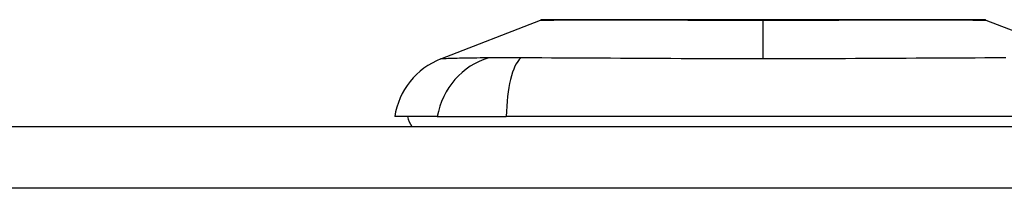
# Model space of a CAD drawing. Header units: inches. Extents: x 19 to 626, y 56 to 294.
# Tile 144 of 203: x 21.768 to 23.346, y 293.754 to 294.024. Entities that reach past the tile are written whole.
import ezdxf

# ---------------------------------------------------------------- set-up
doc = ezdxf.new("R2010")
doc.units = ezdxf.units.IN
doc.header["$MEASUREMENT"] = 0
doc.layers.add('Visible Edges(ANSI)', color=7, linetype='Continuous', lineweight=25)
doc.layers.add('Visible Tangent Edges(ANSI)', color=7, linetype='Continuous', lineweight=25)

msp = doc.modelspace()

# ---------------------------------------------------------------- linework, layer by layer
at = {"layer": 'Visible Edges(ANSI)'}
for p, q in [((22.4434, 293.9613), (22.6031, 294.0234)), ((23.3168, 294.0234), (23.4765, 293.9613)), ((22.4374, 293.8689), (22.3694, 293.8689)), ((22.4374, 293.8689), (22.5482, 293.8689)), ((23.3717, 293.8689), (22.5482, 293.8689)), ((18.8089, 293.8531), (84.4139, 293.8531))]:
    msp.add_line(p, q, dxfattribs=at)
at = {"layer": 'Visible Edges(ANSI)', "flags": 128}
msp.add_lwpolyline([(23.3151, 294.0237), (23.3146, 294.0237), (23.3133, 294.0238), (23.3112, 294.0238), (23.3082, 294.0238), (23.3044, 294.0238), (23.2998, 294.0238), (23.2943, 294.0238), (23.2881, 294.0238), (23.281, 294.0238), (23.2731, 294.0239), (23.2645, 294.0239), (23.2552, 294.0239), (23.2452, 294.0239), (23.2345, 294.0239), (23.2232, 294.024), (23.2112, 294.024), (23.1986, 294.024), (23.1855, 294.0239), (23.1718, 294.0239), (23.1575, 294.0239), (23.1428, 294.0239), (23.1276, 294.0239), (23.112, 294.0238), (23.096, 294.0238), (23.0798, 294.0238), (23.0633, 294.0238), (23.0465, 294.0238), (23.0295, 294.0238), (23.0123, 294.0238), (22.995, 294.0238), (22.9776, 294.0237), (22.9602, 294.0237), (22.9429, 294.0237), (22.9255, 294.0238), (22.9081, 294.0238), (22.8909, 294.0238), (22.8738, 294.0238), (22.8569, 294.0238), (22.8403, 294.0238), (22.8241, 294.0238), (22.8082, 294.0238), (22.7926, 294.0239), (22.7774, 294.0239), (22.7626, 294.0239), (22.7482, 294.0239), (22.7345, 294.0239), (22.7212, 294.024), (22.7086, 294.024), (22.6967, 294.024), (22.6853, 294.0239), (22.6746, 294.0239), (22.6647, 294.0239), (22.6554, 294.0239), (22.6468, 294.0239), (22.6389, 294.0238), (22.6318, 294.0238), (22.6255, 294.0238), (22.6201, 294.0238), (22.6154, 294.0238), (22.6116, 294.0238), (22.6087, 294.0238), (22.6065, 294.0238), (22.6053, 294.0237), (22.6048, 294.0237)], dxfattribs=at)
at = {"layer": 'Visible Edges(ANSI)'}
for centre, radius, start, end in [((22.6048, 294.0188), 0.00492, 90.2088, 111.2505), ((23.315, 294.0188), 0.00492, 68.7495, 89.7912), ((22.4862, 293.8512), 0.1181, 111.2505, 171.3991), ((22.4284, 293.8768), 0.0394, 191.537, 216.8699)]:
    msp.add_arc(centre, radius, start, end, dxfattribs=at)
at = {"layer": 'Visible Tangent Edges(ANSI)'}
for p, q in [((22.9599, 294.0237), (22.9599, 294.0234)), ((22.9599, 293.9613), (22.9599, 294.0234)), ((84.4139, 293.7541), (18.8089, 293.7541))]:
    msp.add_line(p, q, dxfattribs=at)
at = {"layer": 'Visible Tangent Edges(ANSI)', "flags": 128}
for points in [[(22.6031, 294.0234), (22.6032, 294.0234), (22.6037, 294.0234), (22.6044, 294.0234), (22.6055, 294.0234), (22.6068, 294.0234), (22.6084, 294.0234), (22.6104, 294.0235), (22.6126, 294.0235), (22.6151, 294.0235), (22.6179, 294.0235), (22.621, 294.0235), (22.6244, 294.0235), (22.628, 294.0236), (22.6319, 294.0236), (22.6361, 294.0236), (22.6406, 294.0236), (22.6453, 294.0236), (22.6503, 294.0237), (22.6555, 294.0237), (22.661, 294.0237), (22.6667, 294.0237), (22.6727, 294.0237), (22.6789, 294.0238), (22.6853, 294.0238)], [(22.6853, 294.0238), (22.6871, 294.0238), (22.6889, 294.0238), (22.6907, 294.0238), (22.6925, 294.0238), (22.6944, 294.0238), (22.6962, 294.0238), (22.6981, 294.0238), (22.7, 294.0238), (22.7019, 294.0238), (22.7038, 294.0238), (22.7058, 294.0238), (22.7077, 294.0238), (22.7097, 294.0238), (22.7117, 294.0238), (22.7137, 294.0238), (22.7157, 294.0238), (22.7177, 294.0238), (22.7198, 294.0238), (22.7218, 294.0238), (22.7239, 294.0238), (22.726, 294.0238), (22.7281, 294.0238), (22.7302, 294.0238), (22.7324, 294.0238)], [(22.7324, 294.0238), (22.7404, 294.0238), (22.7486, 294.0237), (22.757, 294.0237), (22.7655, 294.0237), (22.7742, 294.0237), (22.7831, 294.0237), (22.7921, 294.0236), (22.8012, 294.0236), (22.8105, 294.0236), (22.8199, 294.0236), (22.8294, 294.0236), (22.839, 294.0235), (22.8487, 294.0235), (22.8585, 294.0235), (22.8684, 294.0235), (22.8783, 294.0235), (22.8884, 294.0235), (22.8985, 294.0234), (22.9087, 294.0234), (22.919, 294.0234), (22.9292, 294.0234), (22.9395, 294.0234), (22.9497, 294.0234), (22.9599, 294.0234)], [(22.9599, 294.0234), (22.9702, 294.0234), (22.9805, 294.0234), (22.9907, 294.0234), (23.001, 294.0234), (23.0112, 294.0234), (23.0214, 294.0234), (23.0315, 294.0235), (23.0416, 294.0235), (23.0516, 294.0235), (23.0615, 294.0235), (23.0713, 294.0235), (23.081, 294.0235), (23.0906, 294.0236), (23.1001, 294.0236), (23.1095, 294.0236), (23.1188, 294.0236), (23.1279, 294.0236), (23.1369, 294.0237), (23.1458, 294.0237), (23.1545, 294.0237), (23.163, 294.0237), (23.1713, 294.0237), (23.1795, 294.0238), (23.1875, 294.0238)], [(23.1875, 294.0238), (23.1896, 294.0238), (23.1917, 294.0238), (23.1938, 294.0238), (23.1959, 294.0238), (23.198, 294.0238), (23.2001, 294.0238), (23.2021, 294.0238), (23.2041, 294.0238), (23.2062, 294.0238), (23.2082, 294.0238), (23.2101, 294.0238), (23.2121, 294.0238), (23.2141, 294.0238), (23.216, 294.0238), (23.2179, 294.0238), (23.2198, 294.0238), (23.2217, 294.0238), (23.2236, 294.0238), (23.2255, 294.0238), (23.2273, 294.0238), (23.2292, 294.0238), (23.231, 294.0238), (23.2328, 294.0238), (23.2346, 294.0238)], [(23.2346, 294.0238), (23.241, 294.0238), (23.2472, 294.0237), (23.2531, 294.0237), (23.2589, 294.0237), (23.2643, 294.0237), (23.2696, 294.0237), (23.2746, 294.0236), (23.2793, 294.0236), (23.2838, 294.0236), (23.288, 294.0236), (23.2919, 294.0236), (23.2956, 294.0235), (23.2989, 294.0235), (23.302, 294.0235), (23.3048, 294.0235), (23.3073, 294.0235), (23.3095, 294.0235), (23.3114, 294.0234), (23.3131, 294.0234), (23.3144, 294.0234), (23.3154, 294.0234), (23.3162, 294.0234), (23.3167, 294.0234), (23.3168, 294.0234)], [(22.52, 293.9628), (22.5118, 293.9627), (22.5062, 293.9627), (22.5009, 293.9626), (22.4957, 293.9626), (22.4908, 293.9625), (22.4861, 293.9624), (22.4816, 293.9624), (22.4773, 293.9623), (22.4733, 293.9622), (22.4695, 293.9621), (22.466, 293.962), (22.4627, 293.9619), (22.4596, 293.9619), (22.4568, 293.9618), (22.4543, 293.9617), (22.452, 293.9616), (22.45, 293.9616), (22.4482, 293.9615), (22.4468, 293.9614), (22.4455, 293.9614), (22.4446, 293.9614), (22.4439, 293.9613), (22.4435, 293.9613), (22.4434, 293.9613)], [(22.5713, 293.9628), (22.5686, 293.9628), (22.5659, 293.9628), (22.5632, 293.9628), (22.5605, 293.9627), (22.5579, 293.9627), (22.5554, 293.9627), (22.5529, 293.9627), (22.5504, 293.9627), (22.548, 293.9627), (22.5457, 293.9627), (22.5434, 293.9627), (22.5412, 293.9627), (22.5391, 293.9627), (22.537, 293.9627), (22.535, 293.9627), (22.533, 293.9627), (22.5311, 293.9627), (22.5293, 293.9627), (22.5276, 293.9627), (22.5259, 293.9627), (22.5243, 293.9628), (22.5228, 293.9628), (22.5214, 293.9628), (22.52, 293.9628)], [(22.9599, 293.9613), (22.9434, 293.9613), (22.9269, 293.9613), (22.9104, 293.9614), (22.8939, 293.9614), (22.8774, 293.9614), (22.861, 293.9615), (22.8446, 293.9616), (22.8282, 293.9616), (22.8119, 293.9617), (22.7956, 293.9618), (22.7794, 293.9619), (22.7632, 293.9619), (22.747, 293.962), (22.731, 293.9621), (22.715, 293.9622), (22.699, 293.9623), (22.6831, 293.9624), (22.6673, 293.9624), (22.6516, 293.9625), (22.636, 293.9626), (22.6204, 293.9626), (22.6049, 293.9627), (22.5895, 293.9627), (22.5713, 293.9628)], [(23.3485, 293.9628), (23.3304, 293.9627), (23.315, 293.9627), (23.2995, 293.9626), (23.284, 293.9626), (23.2683, 293.9625), (23.2526, 293.9624), (23.2367, 293.9624), (23.2208, 293.9623), (23.2049, 293.9622), (23.1888, 293.9621), (23.1727, 293.962), (23.1566, 293.9619), (23.1404, 293.9619), (23.1241, 293.9618), (23.1079, 293.9617), (23.0915, 293.9616), (23.0752, 293.9616), (23.0588, 293.9615), (23.0424, 293.9614), (23.0259, 293.9614), (23.0095, 293.9614), (22.993, 293.9613), (22.9765, 293.9613), (22.9599, 293.9613)]]:
    msp.add_lwpolyline(points, dxfattribs=at)
at = {"layer": 'Visible Tangent Edges(ANSI)'}
for centre, major_axis, ratio, start_param, end_param in [((22.5477, 293.8489), (0.0158, 0.117), 0.948273, 0.391156, 1.528426), ((22.5856, 293.8489), (-0.0053, 0.118), 0.314585, 0.249322, 1.386592)]:
    msp.add_ellipse(centre, major_axis=major_axis, ratio=ratio, start_param=start_param, end_param=end_param, dxfattribs=at)

doc.saveas('drawing.dxf')
